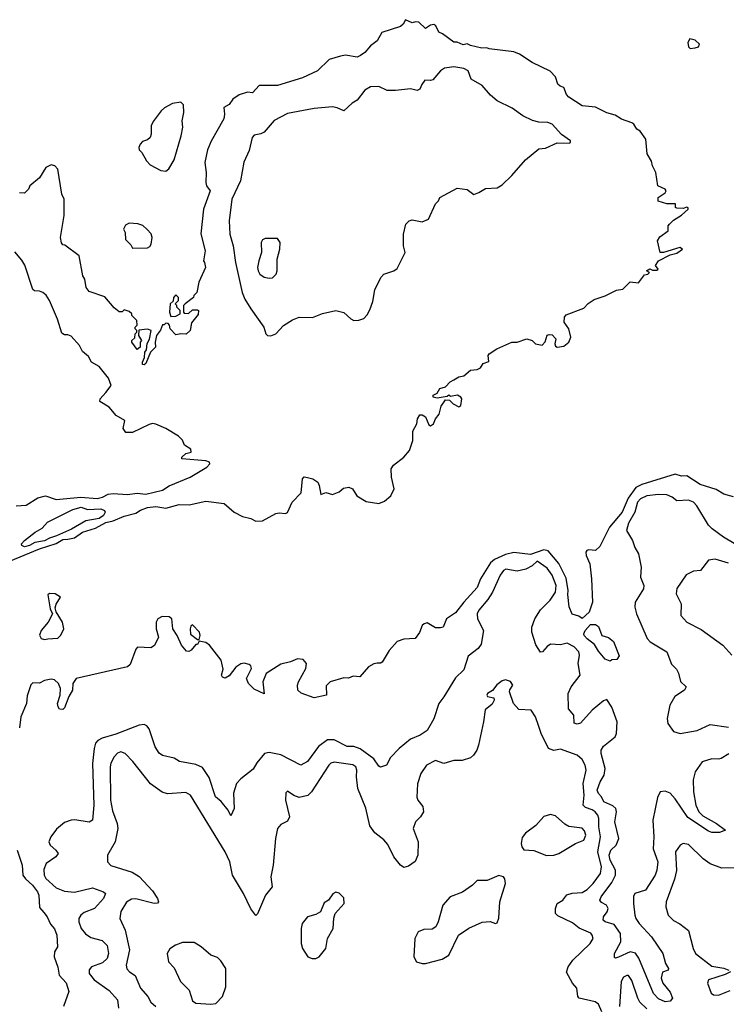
# Model space of a CAD drawing. Extents: x 2323203 to 2567568, y 883585 to 1022917.
# Tile 203 of 256: x 2483347 to 2487592, y 1012959 to 1018872. Entities that reach past the tile are written whole.
import ezdxf

# ---------------------------------------------------------------- set-up
doc = ezdxf.new("R2010")
doc.units = 0

msp = doc.modelspace()

# ---------------------------------------------------------------- linework, layer by layer
at = {"layer": '0CON10XD'}
for points in [[(2483197.1, 1015585), (2483465, 1015695.3), (2483565, 1015727.1), (2483605, 1015750.3), (2483635, 1015753.1), (2483675, 1015760.6), (2483725, 1015794.6), (2483801.5, 1015818.5), (2483865, 1015852.9), (2483908, 1015862), (2483975, 1015890.7), (2484045, 1015908.8), (2484073.1, 1015926.9), (2484115, 1015942.5), (2484165, 1015949.2), (2484225, 1015938.7), (2484305, 1015961.4), (2484365, 1015958.1), (2484465, 1015980.8), (2484575, 1015967.2), (2484635.2, 1015915.2), (2484685, 1015888.7), (2484736, 1015876), (2484765, 1015860), (2484805, 1015862), (2484885, 1015906.7), (2484905, 1015911.2), (2484943, 1015907), (2484955, 1015913.3), (2484983.3, 1015975), (2485038.5, 1016031.5), (2485046.2, 1016115), (2485055, 1016126.2), (2485076.4, 1016123.6), (2485107.5, 1016115), (2485137.5, 1016095), (2485146.7, 1016075), (2485155, 1016020), (2485185, 1016032.5), (2485225, 1016020), (2485265, 1016037.5), (2485291.7, 1016058.3), (2485325, 1016064.2), (2485345.5, 1016055.5), (2485372.3, 1016012.3), (2485428.2, 1015978.2), (2485505, 1015966), (2485539.1, 1015980.9), (2485577, 1016013), (2485597.2, 1016055), (2485581.1, 1016125), (2485577.5, 1016175), (2485593, 1016197), (2485654.3, 1016245), (2485688.1, 1016285), (2485708.6, 1016345), (2485708.8, 1016401.2), (2485732.5, 1016445), (2485737.5, 1016475), (2485750, 1016500), (2485765, 1016500), (2485785, 1016486.7), (2485805, 1016440), (2485815, 1016432.5), (2485832.5, 1016445), (2485843.9, 1016476.1), (2485867, 1016503), (2485878.3, 1016551.7), (2485905, 1016590), (2485928.3, 1016588.3), (2485950, 1016565), (2485985, 1016547.5), (2485997.5, 1016555), (2486002.5, 1016595), (2485996.4, 1016606.4), (2485977, 1016617), (2485935, 1016610), (2485925, 1016617.5), (2485915, 1016610), (2485855, 1016600), (2485830, 1016605), (2485831.7, 1016618.3), (2485855, 1016630), (2485871.7, 1016658.3), (2485905, 1016667.5), (2485932.7, 1016697.3), (2485955, 1016710), (2485985, 1016727.5), (2486015, 1016733.3), (2486055, 1016767.5), (2486095, 1016772.5), (2486115, 1016782.5), (2486131.7, 1016808.3), (2486165, 1016820), (2486161.2, 1016855), (2486166.7, 1016865), (2486213.3, 1016895), (2486304.3, 1016935.7), (2486335, 1016936.2), (2486393.6, 1016956.4), (2486425, 1016946.2), (2486445, 1016926.2), (2486485, 1016917.5), (2486502.7, 1016937.3), (2486515, 1016977.5), (2486527.5, 1016982.5), (2486545, 1016978.8), (2486568, 1016955), (2486561.2, 1016925), (2486565, 1016912.5), (2486575, 1016906.7), (2486615, 1016912), (2486645, 1016935.6), (2486658, 1016965), (2486645.7, 1017015.7), (2486617.5, 1017055), (2486620.5, 1017085), (2486629.6, 1017100.4), (2486735, 1017139.4), (2486761.8, 1017168.2), (2486797.4, 1017192.6), (2486863.3, 1017215), (2486931.9, 1017248.1), (2486969.2, 1017255), (2487015, 1017297.5), (2487065, 1017291.5), (2487100, 1017340), (2487120, 1017345), (2487130, 1017355), (2487112.5, 1017365), (2487133, 1017377), (2487148.3, 1017368.3), (2487175, 1017367.5), (2487182.5, 1017375), (2487167, 1017397), (2487185, 1017423.8), (2487255, 1017460), (2487295, 1017470.6), (2487328.8, 1017495), (2487313.6, 1017503.6), (2487215, 1017474.2), (2487195, 1017473.3), (2487178.9, 1017545), (2487191.7, 1017568.3), (2487242.5, 1017605), (2487243.3, 1017635), (2487250, 1017645), (2487275, 1017669.2), (2487321.7, 1017698.3), (2487362.5, 1017735), (2487361.7, 1017741.7), (2487355, 1017746.2), (2487331.7, 1017738.3), (2487295, 1017741.2), (2487287.5, 1017745), (2487286.7, 1017766.7), (2487235, 1017766.5), (2487182.3, 1017782.3), (2487181.5, 1017805), (2487225, 1017833.1), (2487230.8, 1017845), (2487224.2, 1017854.2), (2487181.2, 1017875), (2487169.2, 1017955), (2487149.2, 1017995), (2487142.7, 1018022.7), (2487115.9, 1018065.9), (2487108.8, 1018155), (2487075, 1018203.3), (2487054.3, 1018214.3), (2487036, 1018246), (2487025, 1018253.3), (2486962.5, 1018275), (2486925, 1018300), (2486875, 1018313.8), (2486805, 1018348), (2486725.9, 1018355.9), (2486645, 1018406.7), (2486632.3, 1018422.3), (2486616.1, 1018466.1), (2486593, 1018473), (2486580, 1018485), (2486565, 1018530), (2486533.3, 1018563.3), (2486425.8, 1018615.8), (2486350, 1018665), (2486315, 1018678.8), (2486166.7, 1018696.7), (2486153, 1018703), (2486122.3, 1018702.3), (2486055, 1018716.7), (2486035, 1018726.7), (2486011.2, 1018721.2), (2485975, 1018736.7), (2485955, 1018736.7), (2485887.3, 1018787.3), (2485865, 1018797.5), (2485846.7, 1018835), (2485835, 1018843.3), (2485815, 1018840), (2485785, 1018820), (2485745, 1018857.5), (2485725, 1018860), (2485703.6, 1018853.6), (2485665, 1018872.5), (2485650.8, 1018845), (2485635, 1018831.9), (2485522, 1018795), (2485495, 1018746.2), (2485453.3, 1018715), (2485420, 1018675), (2485395, 1018657.5), (2485375, 1018647.5), (2485305, 1018658.8), (2485275, 1018653.8), (2485205, 1018633.3), (2485136.7, 1018565), (2485045, 1018523.8), (2484896.4, 1018476.4), (2484785, 1018477.5), (2484746.1, 1018433.9), (2484715, 1018436.7), (2484665, 1018421.2), (2484626.7, 1018395), (2484605, 1018363.3), (2484573.3, 1018345), (2484578, 1018305), (2484573.9, 1018276.1), (2484496.1, 1018143.9), (2484475, 1018090), (2484458.8, 1018015), (2484466, 1017955), (2484464.1, 1017894.1), (2484468, 1017875), (2484490, 1017845), (2484450, 1017735), (2484434, 1017586), (2484461.2, 1017485), (2484450, 1017425), (2484457.5, 1017415), (2484462.5, 1017385), (2484423, 1017297), (2484410, 1017235), (2484393, 1017217), (2484390, 1017205), (2484340, 1017165)], [(2487375, 1018700), (2487405, 1018702.5), (2487425, 1018710), (2487430, 1018725), (2487405, 1018750), (2487373, 1018757), (2487360, 1018735), (2487365, 1018710), (2487375, 1018700)], [(2484855, 1016973.8), (2484885, 1016985.6), (2484930.8, 1017035), (2484985, 1017068.9), (2485025, 1017085.5), (2485106.2, 1017083.8), (2485165, 1017108.6), (2485245, 1017125.6), (2485295, 1017114), (2485336.2, 1017075), (2485355, 1017065.7), (2485385, 1017067.1), (2485415, 1017078.5), (2485435, 1017099.4), (2485450.9, 1017129.1), (2485469.1, 1017180.9), (2485480.4, 1017249.6), (2485516.4, 1017323.6), (2485535, 1017344.2), (2485595, 1017364.2), (2485615, 1017378.8), (2485662.9, 1017475), (2485653.3, 1017515), (2485652.5, 1017585), (2485666.7, 1017645), (2485686.4, 1017663.6), (2485705, 1017670), (2485765, 1017657.5), (2485803.3, 1017675), (2485844.1, 1017765.9), (2485862.5, 1017785), (2485870, 1017805), (2485975, 1017860), (2486035, 1017852.5), (2486075, 1017823.3), (2486105, 1017833.8), (2486145, 1017858.8), (2486215, 1017863.3), (2486245, 1017880), (2486303.9, 1017936.1), (2486385, 1018030), (2486465, 1018096.2), (2486505, 1018101.2), (2486575, 1018132.5), (2486648.3, 1018131.7), (2486656.7, 1018135), (2486656.2, 1018145), (2486602.5, 1018182.5), (2486545, 1018245.8), (2486518.8, 1018255), (2486465, 1018257.5), (2486428, 1018268), (2486370, 1018295), (2486305, 1018340.8), (2486215, 1018385.9), (2486175, 1018418.7), (2486125, 1018478.2), (2486059.4, 1018515), (2486040.9, 1018565), (2486015, 1018580), (2485955, 1018590.2), (2485898.2, 1018581.8), (2485875.3, 1018565), (2485828.2, 1018511.8), (2485815, 1018506.4), (2485781.5, 1018508.5), (2485762.7, 1018482.7), (2485750.8, 1018455), (2485735, 1018446.7), (2485695, 1018458.2), (2485605, 1018446.7), (2485555, 1018447.1), (2485505, 1018470.9), (2485455, 1018469.2), (2485420.2, 1018449.8), (2485375, 1018389.6), (2485345, 1018370.8), (2485295, 1018324.5), (2485253.5, 1018343.5), (2485225, 1018349.1), (2485115, 1018338.6), (2484955, 1018308.6), (2484875, 1018267.7), (2484815, 1018196.9), (2484795, 1018186.8), (2484755, 1018179.5), (2484742.6, 1018165), (2484725, 1018087.5), (2484692.6, 1018017.4), (2484674.2, 1017905), (2484620.8, 1017795), (2484604.7, 1017665), (2484608.9, 1017585), (2484629.8, 1017515), (2484642.3, 1017415), (2484683.3, 1017235), (2484699.5, 1017195), (2484735.3, 1017135.3), (2484813.1, 1017025), (2484825.6, 1016985), (2484835.4, 1016975.4), (2484855, 1016973.8)], [(2484225, 1017962.5), (2484243, 1017977), (2484275, 1018030), (2484317.5, 1018175), (2484327, 1018227), (2484323.3, 1018265), (2484333.3, 1018315), (2484331.7, 1018361.7), (2484315, 1018377.5), (2484265, 1018370), (2484216.4, 1018343.6), (2484197.5, 1018325), (2484149.3, 1018260.7), (2484137.5, 1018235), (2484137.5, 1018185), (2484130, 1018165), (2484115, 1018150), (2484085, 1018140), (2484070, 1018125), (2484062.5, 1018105), (2484065, 1018090), (2484080, 1018075), (2484107.5, 1018025), (2484130.7, 1018000.7), (2484195, 1017967.5), (2484225, 1017962.5)], [(2484340, 1017165), (2484330, 1017155), (2484330, 1017115), (2484335, 1017110), (2484361.7, 1017108.3), (2484385, 1017130), (2484415, 1017130), (2484420, 1017125), (2484418.3, 1017101.7), (2484378.3, 1017051.7), (2484370, 1017005), (2484347, 1016983), (2484315, 1016986.7), (2484285, 1016980), (2484250, 1017015), (2484247, 1017037), (2484238.3, 1017048.3), (2484225, 1017050), (2484215, 1017040), (2484205, 1017040), (2484192, 1017008), (2484168, 1016975), (2484160.8, 1016935), (2484163.3, 1016905), (2484133.3, 1016875), (2484105, 1016807.5), (2484095, 1016800), (2484085, 1016802.5), (2484083.9, 1016816.1), (2484096.7, 1016843.3), (2484097.5, 1016875), (2484109.5, 1016890.5), (2484111.7, 1016928.3), (2484125.8, 1016954.2), (2484135.8, 1017005.8), (2484115, 1017013.8), (2484061.7, 1017008.3), (2484060, 1016975), (2484077.5, 1016945), (2484070, 1016935), (2484070, 1016905), (2484051.7, 1016891.7), (2484020, 1016935), (2484020, 1016945), (2484038.3, 1016961.7), (2484040, 1016985), (2484050, 1016995), (2484050, 1017005), (2484040, 1017015), (2484040, 1017025), (2484051.7, 1017038.3), (2484050, 1017065), (2484020, 1017095), (2484020, 1017105), (2484005, 1017120), (2483975, 1017130), (2483961.7, 1017118.3), (2483945, 1017117.5), (2483915, 1017142.5), (2483858.8, 1017208.8), (2483765, 1017240), (2483746.2, 1017265), (2483738.8, 1017315), (2483726.2, 1017335), (2483703.8, 1017455), (2483618.8, 1017518.8), (2483605, 1017521.2), (2483597, 1017533), (2483592.5, 1017565), (2483612.9, 1017697.1), (2483614.1, 1017794.1), (2483600, 1017825), (2483576.7, 1017975), (2483557.5, 1017995), (2483535, 1018001.2), (2483503.3, 1017985), (2483465, 1017922.5), (2483407.5, 1017875), (2483400, 1017855), (2483375, 1017830), (2483345, 1017832.5)], [(2484025, 1017500), (2484115, 1017502.5), (2484129.3, 1017510.7), (2484137.5, 1017525), (2484142.5, 1017565), (2484137, 1017587), (2484113, 1017613), (2484086.1, 1017636.1), (2484056.4, 1017646.4), (2484005, 1017650), (2483981.7, 1017638.3), (2483970, 1017615), (2483980, 1017595), (2483983, 1017553), (2484015, 1017520), (2484025, 1017500)], [(2484845, 1017319.2), (2484865, 1017322), (2484886.7, 1017345), (2484893.3, 1017365), (2484893.6, 1017433.6), (2484910, 1017495), (2484912.5, 1017535), (2484895, 1017557.5), (2484820.7, 1017559.3), (2484805, 1017550), (2484797.5, 1017535), (2484800, 1017475), (2484783.3, 1017425), (2484776.2, 1017385), (2484778.8, 1017365), (2484788.8, 1017345), (2484815, 1017325.8), (2484845, 1017319.2)], [(2483907.6, 1016027.6), (2483995, 1016020.9), (2484051.8, 1016028.2), (2484105, 1016023.5), (2484205, 1016047), (2484245, 1016072.5), (2484371.8, 1016125), (2484471.9, 1016185), (2484489.4, 1016205), (2484486, 1016215), (2484465, 1016223.3), (2484320, 1016235), (2484320, 1016245), (2484345, 1016266.2), (2484376, 1016275), (2484375, 1016292.5), (2484337, 1016317), (2484325, 1016347.5), (2484300.3, 1016370.3), (2484225, 1016416.5), (2484165, 1016443.8), (2484145, 1016447.3), (2484125, 1016441.5), (2484025, 1016394.2), (2483984.2, 1016394.2), (2483967.7, 1016417.7), (2483978.8, 1016465), (2483926, 1016495), (2483884, 1016545), (2483828.8, 1016578.8), (2483829.2, 1016595), (2483865, 1016634.4), (2483896.2, 1016675), (2483880.5, 1016720.5), (2483825, 1016789.6), (2483777.8, 1016815), (2483760.6, 1016850.6), (2483725, 1016880.4), (2483705.3, 1016915.3), (2483655, 1016971.1), (2483635, 1016980.4), (2483615, 1016979.7), (2483600.3, 1016990.3), (2483573.4, 1017073.4), (2483526.2, 1017186.2), (2483505, 1017218.2), (2483485, 1017234.6), (2483465, 1017242.5), (2483435, 1017243.8), (2483425, 1017252.5), (2483377.4, 1017397.4), (2483359.2, 1017429.2), (2483318.3, 1017478.3)], [(2484255, 1017090), (2484285, 1017092.5), (2484310, 1017105), (2484310, 1017125), (2484290, 1017145), (2484290, 1017155), (2484280, 1017165), (2484300, 1017185), (2484300, 1017205), (2484285, 1017220), (2484270, 1017205), (2484268.3, 1017181.7), (2484250, 1017165), (2484247.5, 1017115), (2484255, 1017090)], [(2487635, 1016006), (2487577, 1016023), (2487530, 1016050), (2487435, 1016080), (2487355, 1016133.3), (2487321.7, 1016131.7), (2487285, 1016143.3), (2487085, 1016080.5), (2487047.4, 1016062.6), (2487001.5, 1015998.5), (2486966.3, 1015915), (2486890, 1015825), (2486832.4, 1015707.6), (2486805, 1015684.2), (2486765, 1015687.8), (2486754.6, 1015685.4), (2486748.9, 1015675), (2486750.5, 1015655), (2486771.5, 1015605), (2486782, 1015515), (2486787.5, 1015375), (2486768.6, 1015315), (2486725, 1015276.9), (2486705, 1015290), (2486665, 1015302.5), (2486646.9, 1015346.9), (2486639.4, 1015419.4), (2486640.8, 1015445), (2486628.9, 1015518.9), (2486586.6, 1015606.6), (2486521.6, 1015681.6), (2486495, 1015689.3), (2486415, 1015661.5), (2486315, 1015672.1), (2486265, 1015661.3), (2486199.6, 1015630.4), (2486175, 1015611.1), (2486115.4, 1015515), (2486095, 1015463.1), (2486014.5, 1015375), (2485965, 1015310), (2485910, 1015275), (2485890, 1015225), (2485875, 1015219.2), (2485845, 1015220), (2485795, 1015250), (2485777.5, 1015245), (2485765, 1015233.3), (2485747.7, 1015192.3), (2485723, 1015157), (2485655, 1015152.5), (2485615, 1015138.1), (2485566.2, 1015083.8), (2485525, 1015014.3), (2485515, 1015007.1), (2485495, 1015008), (2485475, 1015003.8), (2485442.5, 1014985), (2485390, 1014925), (2485350.7, 1014929.3), (2485323, 1014917), (2485295, 1014918.8), (2485212.5, 1014895), (2485188.3, 1014871.7), (2485190, 1014815), (2485115, 1014798.8), (2485038.3, 1014828.3), (2485017.5, 1014845), (2485016.2, 1014875), (2485022.5, 1014895), (2485065.8, 1014975), (2485070, 1015005), (2485049.5, 1015029.5), (2485015, 1015032.9), (2484974.6, 1015015.4), (2484915, 1015001.9), (2484827.5, 1014945), (2484807.1, 1014895), (2484815, 1014823.3), (2484755, 1014852), (2484721.2, 1014885), (2484710, 1014915), (2484738.8, 1014975), (2484735, 1014992.5), (2484725, 1015000), (2484695, 1015007.1), (2484675, 1015004), (2484645, 1014983.8), (2484605, 1014932.5), (2484581.7, 1014918.3), (2484564.1, 1014924.1), (2484560, 1014935), (2484568.3, 1014971.7), (2484557.5, 1015025), (2484487.5, 1015115), (2484465, 1015131.2), (2484425, 1015140), (2484415, 1015120), (2484405, 1015120), (2484377.5, 1015085), (2484363, 1015077), (2484349.3, 1015079.3), (2484318.8, 1015115), (2484293.3, 1015175), (2484266.2, 1015215), (2484261.2, 1015275), (2484243.9, 1015286.1), (2484201.7, 1015288.3), (2484176.2, 1015275), (2484165.7, 1015255), (2484165.6, 1015215), (2484180, 1015165), (2484156.3, 1015113.7), (2484135, 1015100.5), (2484055, 1015103.8), (2484045, 1015092.5), (2484009.5, 1015000.5), (2483995, 1014986.7), (2483686.7, 1014915), (2483666, 1014885), (2483663.8, 1014845), (2483641.4, 1014808.6), (2483615, 1014740), (2483605, 1014730), (2483585, 1014732.5), (2483577.5, 1014745), (2483574, 1014765), (2483590, 1014815), (2483591.2, 1014855), (2483580, 1014885), (2483555, 1014907.5), (2483535, 1014912.5), (2483495, 1014903.3), (2483465, 1014887.5), (2483425, 1014890), (2483413, 1014877), (2483391.7, 1014811.7), (2483386.7, 1014765), (2483353.6, 1014686.4), (2483345, 1014620)], [(2483326.4, 1015953.6), (2483385, 1015956.2), (2483455, 1016001.2), (2483502.2, 1016012.2), (2483565, 1015990), (2483714.8, 1016005.2), (2483813, 1015997), (2483845, 1016004), (2483877.5, 1016022.5), (2483907.6, 1016027.6)], [(2487692.5, 1015695), (2487575, 1015763.9), (2487507.8, 1015815), (2487485, 1015837.5), (2487415, 1015952.7), (2487394.6, 1015975), (2487365, 1015987.4), (2487295, 1015983.1), (2487266.8, 1016005), (2487235, 1016018.3), (2487185, 1016020.8), (2487115, 1016012.9), (2487076.8, 1015995), (2487058.8, 1015975), (2487042.5, 1015915), (2487005, 1015848.9), (2486992.3, 1015805), (2487028.8, 1015745), (2487042.6, 1015702.6), (2487063.6, 1015665), (2487080.3, 1015585), (2487075.5, 1015525), (2487097.1, 1015475), (2487094.5, 1015455), (2487043.3, 1015375), (2487042.2, 1015345), (2487053.2, 1015305), (2487115.7, 1015155.7), (2487135, 1015136.2), (2487234.5, 1015075), (2487261.7, 1015001.7), (2487292.5, 1014972.5), (2487305, 1014948.8), (2487317.6, 1014897.6), (2487351.2, 1014865), (2487340, 1014845), (2487283.2, 1014806.8), (2487252.3, 1014755), (2487237.4, 1014675), (2487241, 1014645), (2487275, 1014597.6), (2487315.3, 1014585.3), (2487416.3, 1014603.7), (2487495, 1014640), (2487605, 1014623.6)], [(2483375, 1015707.3), (2483358.6, 1015715), (2483357.5, 1015725), (2483375, 1015743.8), (2483440, 1015795), (2483481.1, 1015818.9), (2483514.2, 1015855), (2483665, 1015931.6), (2483715.3, 1015945.3), (2483755, 1015930.6), (2483835, 1015935.5), (2483856.2, 1015925), (2483859.2, 1015915), (2483850.5, 1015895), (2483825, 1015876.9), (2483745, 1015863.5), (2483658, 1015812), (2483568.3, 1015771.7), (2483525, 1015759.2), (2483495, 1015742.5), (2483437, 1015733), (2483405, 1015713.9), (2483375, 1015707.3)], [(2486841.1, 1013571.1), (2486831.8, 1013585), (2486839.5, 1013605), (2486905, 1013691.5), (2486925.2, 1013734.9), (2486925.2, 1013765), (2486893.7, 1013825), (2486887.8, 1013855), (2486897.3, 1013885), (2486931.1, 1013915), (2486945.4, 1013955), (2486923, 1014055), (2486931.5, 1014115), (2486927.5, 1014135), (2486910.9, 1014150.9), (2486856.9, 1014175), (2486841.5, 1014205), (2486823.1, 1014225), (2486816.8, 1014245), (2486834.2, 1014295), (2486858.2, 1014335), (2486864.7, 1014374.7), (2486840, 1014465), (2486839.6, 1014485), (2486855, 1014510), (2486925, 1014566), (2486932.5, 1014585), (2486935.3, 1014655.3), (2486905, 1014744.2), (2486875, 1014789.2), (2486855, 1014781.4), (2486785, 1014725.5), (2486715, 1014647.5), (2486695, 1014641.1), (2486677.6, 1014647.6), (2486676.2, 1014695), (2486643, 1014733), (2486641.8, 1014825), (2486659.1, 1014865), (2486714.6, 1014935.4), (2486701.5, 1015005), (2486710.4, 1015055), (2486706.8, 1015075), (2486678.8, 1015105), (2486635, 1015128.4), (2486595, 1015118.9), (2486535, 1015122.7), (2486515, 1015108.5), (2486487.5, 1015075), (2486475, 1015074.4), (2486448.1, 1015118.1), (2486423.6, 1015195), (2486424.1, 1015225), (2486440.9, 1015275), (2486475, 1015327.3), (2486534.4, 1015385.6), (2486566.2, 1015435), (2486570.5, 1015475), (2486545, 1015535.4), (2486515, 1015577.8), (2486455, 1015621.1), (2486425, 1015592.1), (2486388.2, 1015571.8), (2486335, 1015560.1), (2486267.4, 1015572.6), (2486252.3, 1015565), (2486232.8, 1015537.2), (2486186.8, 1015435), (2486159.5, 1015390.5), (2486105, 1015327.1), (2486095.3, 1015305), (2486096.8, 1015275), (2486132.2, 1015205), (2486118.8, 1015121.2), (2486101.4, 1015095), (2486040.3, 1015049.7), (2486015, 1014968), (2485965, 1014919.2), (2485895.8, 1014805), (2485864.4, 1014765), (2485835.5, 1014674.5), (2485795, 1014602.5), (2485752.5, 1014575), (2485695, 1014551.2), (2485626.7, 1014495), (2485575, 1014441.2), (2485550, 1014395), (2485515, 1014384), (2485505, 1014388.8), (2485473.6, 1014433.6), (2485392.4, 1014492.4), (2485355, 1014508.1), (2485313.3, 1014506.7), (2485235, 1014546.9), (2485195, 1014547.1), (2485142.3, 1014507.7), (2485075, 1014417.5), (2485035, 1014395.8), (2484915, 1014457.1), (2484845, 1014471.9), (2484816.7, 1014465), (2484770.6, 1014409.4), (2484749.7, 1014370.3), (2484675, 1014313.3), (2484648.8, 1014285), (2484632.1, 1014227.9), (2484635.5, 1014135), (2484615, 1014090), (2484600, 1014125), (2484556.8, 1014176.8), (2484522.4, 1014205), (2484485, 1014321.5), (2484445, 1014381.8), (2484405, 1014400), (2484307.4, 1014417.4), (2484275, 1014437.5), (2484205, 1014452.5), (2484185, 1014466.7), (2484160, 1014505), (2484123.9, 1014613.9), (2484111.5, 1014631.5), (2484095, 1014638.9), (2484065, 1014635.3), (2483925, 1014581.4), (2483842.8, 1014557.2), (2483817.1, 1014542.9), (2483802.9, 1014527.1), (2483794, 1014496), (2483784.6, 1014405), (2483791.6, 1014155), (2483785, 1014064), (2483765, 1014053.9), (2483677.4, 1014067.4), (2483655, 1014065.2), (2483615, 1014050.3), (2483568.4, 1014011.6), (2483533.7, 1013965), (2483522.2, 1013935), (2483529.1, 1013915), (2483564.3, 1013885), (2483577.5, 1013865), (2483564.3, 1013845), (2483506.4, 1013805), (2483492.1, 1013767.9), (2483494, 1013735), (2483503.5, 1013715), (2483565, 1013659.3), (2483615, 1013639.3), (2483675, 1013633.2), (2483785, 1013658.2), (2483850, 1013635), (2483862, 1013625), (2483851.1, 1013595), (2483796.5, 1013535), (2483735, 1013510), (2483713.8, 1013495), (2483701.6, 1013475), (2483701.4, 1013455), (2483715.3, 1013415), (2483741.8, 1013381.8), (2483775, 1013361.1), (2483842.5, 1013342.5), (2483873, 1013313), (2483880.6, 1013265), (2483872.5, 1013235), (2483845, 1013208.1), (2483778, 1013185), (2483764.5, 1013165.5), (2483763.1, 1013145), (2483795, 1013106.9), (2483885, 1013041.9), (2483935, 1012986.2), (2483940, 1012935)], [(2487605, 1015607.8), (2487525, 1015632.9), (2487485, 1015626.2), (2487436.7, 1015565), (2487395, 1015560.6), (2487350.9, 1015539.1), (2487294, 1015456), (2487291.4, 1015425), (2487321.4, 1015365), (2487318.8, 1015295), (2487355, 1015254), (2487440.7, 1015210.7), (2487570.8, 1015115), (2487624.3, 1015055)], [(2483495, 1015150), (2483515, 1015153.3), (2483575, 1015158.8), (2483594.3, 1015175.7), (2483612.5, 1015215), (2483604.2, 1015255), (2483566.4, 1015316.4), (2483559.3, 1015339.3), (2483565, 1015362.5), (2483592.5, 1015405), (2483560, 1015425), (2483525, 1015425.8), (2483515, 1015417.5), (2483530, 1015335), (2483543.3, 1015305), (2483518.1, 1015255), (2483475.8, 1015205), (2483466.4, 1015176.4), (2483476.4, 1015156.4), (2483495, 1015150)], [(2484425, 1015150), (2484430, 1015175), (2484426.2, 1015195), (2484385, 1015237.5), (2484375, 1015230), (2484371.2, 1015215), (2484372.3, 1015182.3), (2484415, 1015150), (2484425, 1015150)], [(2486895, 1015020), (2486865, 1015031.2), (2486825, 1015080), (2486800.9, 1015120.9), (2486755, 1015153.1), (2486738.8, 1015175), (2486736.2, 1015185), (2486743.8, 1015205), (2486775, 1015239.4), (2486805, 1015239.2), (2486825, 1015227.5), (2486843.8, 1015173.8), (2486885, 1015161.2), (2486915, 1015137.5), (2486947.7, 1015052.3), (2486935, 1015030), (2486905, 1015027.5), (2486895, 1015020)], [(2486844, 1012914), (2486825, 1012960), (2486803.8, 1012973.8), (2486708, 1012995), (2486700, 1013005), (2486693.8, 1013055), (2486668.8, 1013085), (2486631.2, 1013151.2), (2486640.8, 1013185), (2486669.2, 1013225), (2486774.3, 1013325), (2486791.1, 1013355), (2486786.7, 1013375), (2486777, 1013387), (2486707.1, 1013417.1), (2486667.9, 1013447.9), (2486579.8, 1013489.8), (2486565.8, 1013505), (2486565.7, 1013535), (2486575.7, 1013564.3), (2486608.8, 1013585), (2486633.6, 1013616.4), (2486665, 1013626.9), (2486725, 1013630.9), (2486755, 1013648.8), (2486792.8, 1013685), (2486835.3, 1013745), (2486841.6, 1013785), (2486820.8, 1013875), (2486836, 1013965), (2486825.6, 1014025), (2486825.2, 1014075), (2486819.3, 1014095), (2486804.1, 1014115), (2486785, 1014127.6), (2486745, 1014140.3), (2486732.3, 1014155), (2486737.4, 1014215), (2486731, 1014285), (2486749.6, 1014365), (2486743.6, 1014395), (2486725, 1014430), (2486695, 1014455.6), (2486595, 1014490.5), (2486555, 1014482.9), (2486524.4, 1014494.4), (2486478.8, 1014585), (2486464.2, 1014634.2), (2486446.2, 1014685), (2486420, 1014725), (2486345, 1014730), (2486312.5, 1014765), (2486290, 1014835), (2486291.7, 1014848.3), (2486310, 1014875), (2486295, 1014897.5), (2486265, 1014907.5), (2486245, 1014902.5), (2486212.3, 1014877.7), (2486186.4, 1014843.6), (2486157.5, 1014825), (2486152.5, 1014815), (2486157, 1014807), (2486195, 1014800), (2486197.5, 1014785), (2486185, 1014762.5), (2486142.3, 1014727.7), (2486134, 1014655), (2486104, 1014515), (2486093.8, 1014485), (2486073.9, 1014456.1), (2486055, 1014440), (2486005, 1014423.3), (2485955, 1014423.3), (2485895, 1014406.2), (2485845, 1014424.2), (2485790.6, 1014395), (2485755.7, 1014345), (2485737.6, 1014282.4), (2485733, 1014203), (2485738, 1014185), (2485767.9, 1014147.9), (2485771.9, 1014115), (2485755, 1014084.3), (2485724.4, 1014055), (2485711.2, 1014015), (2485740.8, 1013935), (2485738.8, 1013855), (2485723, 1013817), (2485682.3, 1013787.7), (2485655, 1013780.6), (2485635, 1013794.2), (2485595, 1013845.7), (2485559.3, 1013919.3), (2485535, 1013947.3), (2485479.3, 1013989.3), (2485451.1, 1014031.1), (2485426.9, 1014136.9), (2485378.4, 1014255), (2485369.7, 1014325), (2485372, 1014365), (2485365.8, 1014385.8), (2485347.9, 1014397.9), (2485235, 1014412.5), (2485215, 1014406.4), (2485203.8, 1014395), (2485100, 1014235), (2485077.4, 1014212.6), (2485025, 1014202), (2484993.1, 1014213.1), (2484955, 1014238.8), (2484945, 1014230), (2484943.1, 1014185), (2484966.9, 1014085), (2484955, 1014059.2), (2484915, 1014039.4), (2484895.4, 1014014.6), (2484882.9, 1013955), (2484868.9, 1013795), (2484855.6, 1013725), (2484864.3, 1013665), (2484824.4, 1013615), (2484775, 1013502.5), (2484765, 1013493.3), (2484735, 1013532), (2484692.2, 1013625), (2484625.7, 1013735), (2484609.1, 1013815), (2484581.2, 1013875), (2484372.5, 1014215), (2484345, 1014232), (2484235, 1014222.5), (2484203.2, 1014233.2), (2484132.8, 1014282.8), (2484027, 1014417), (2483981.2, 1014465), (2483955, 1014475.6), (2483935, 1014466.7), (2483914.5, 1014445), (2483895, 1014408), (2483890.7, 1014385), (2483891.5, 1014185), (2483905, 1014120), (2483931.9, 1014045), (2483935.5, 1014014.5), (2483920.8, 1013935), (2483873.8, 1013855), (2483874, 1013815), (2483895, 1013792.5), (2484022.1, 1013752.1), (2484065, 1013727.1), (2484145, 1013641.5), (2484174.5, 1013595), (2484180.6, 1013575), (2484174.4, 1013565.6), (2484155.4, 1013564.6), (2484045, 1013592.2), (2484019.2, 1013590.8), (2483988.3, 1013571.7), (2483954.1, 1013515.9), (2483947.9, 1013475), (2483980, 1013405), (2484006.6, 1013286.6), (2483985.4, 1013195), (2483991.2, 1013171.2), (2484006.1, 1013153.9), (2484041.2, 1013131.2), (2484071.6, 1013055), (2484117.3, 1013005), (2484135, 1012972.5), (2484165.5, 1012945)], [(2487607.4, 1014462.6), (2487560.6, 1014435), (2487545, 1014430.3), (2487505, 1014432.4), (2487446.2, 1014415), (2487405.7, 1014355), (2487393.4, 1014306.6), (2487395.4, 1014234.6), (2487408.9, 1014155), (2487427.5, 1014115), (2487451.1, 1014091.1), (2487532.5, 1014045), (2487586.7, 1014005), (2487551.2, 1013991.2), (2487505, 1013991.5), (2487485, 1013998.2), (2487361.2, 1014081.2), (2487285, 1014193.8), (2487255, 1014227.7), (2487225, 1014240), (2487195.4, 1014234.6), (2487178.9, 1014201.1), (2487151.2, 1014065), (2487157.3, 1013965), (2487153.2, 1013893.2), (2487180, 1013815), (2487174.6, 1013765), (2487163.6, 1013735), (2487105.6, 1013645), (2487042.5, 1013625), (2487034.2, 1013605.8), (2487033.9, 1013565), (2487041.4, 1013495), (2487049.1, 1013475), (2487068.2, 1013445), (2487142.8, 1013365), (2487210.7, 1013265), (2487226, 1013205), (2487244.5, 1013175), (2487242, 1013165), (2487208.9, 1013151.1), (2487201.1, 1013115), (2487209.6, 1013085), (2487255, 1013031.2), (2487268.1, 1012995), (2487255, 1012978), (2487225, 1012974.2), (2487185, 1012992.5), (2487155, 1013024.3), (2487066.6, 1013236.6), (2487046.7, 1013266.7), (2487015, 1013274.1), (2486945, 1013241.2), (2486926, 1013236), (2486920.5, 1013240.5), (2486920.4, 1013265), (2486958.2, 1013335), (2486955.4, 1013384.6), (2486918.1, 1013438.1), (2486863.9, 1013453.9), (2486851.9, 1013465), (2486853.3, 1013485), (2486876.5, 1013515), (2486882.7, 1013535), (2486872.2, 1013555), (2486841.1, 1013571.1)], [(2486512.6, 1013852.6), (2486555, 1013853.8), (2486585.9, 1013864.1), (2486686.2, 1013925), (2486735, 1013945.8), (2486747.1, 1013975), (2486740.6, 1014000.6), (2486725, 1014017.1), (2486646.7, 1014026.7), (2486620.9, 1014040.9), (2486565, 1014090.8), (2486535, 1014098.8), (2486495, 1014086.2), (2486447, 1014033), (2486385, 1013987.5), (2486365, 1013960), (2486360, 1013925), (2486362.5, 1013905), (2486375, 1013887.5), (2486435, 1013882), (2486512.6, 1013852.6)], [(2483330.8, 1013885), (2483362, 1013795), (2483366.5, 1013735), (2483382, 1013712), (2483424.3, 1013675), (2483453.8, 1013635), (2483461.2, 1013615), (2483465, 1013540), (2483490.8, 1013510.8), (2483511.2, 1013485), (2483531.2, 1013441.2), (2483555, 1013412.5), (2483570, 1013375), (2483573.3, 1013305), (2483555.5, 1013274.5), (2483554.3, 1013245), (2483575, 1013182.5), (2483583.4, 1013133.4), (2483625, 1013088), (2483642, 1013035), (2483610, 1012945)], [(2487645, 1013778.2), (2487565, 1013777.3), (2487495, 1013802), (2487452.5, 1013832.5), (2487365, 1013918), (2487332.5, 1013925), (2487313.8, 1013915), (2487287.5, 1013875), (2487292.2, 1013762.2), (2487279.6, 1013710.5), (2487230.6, 1013575), (2487228.6, 1013545), (2487243.4, 1013493.4), (2487275, 1013462.5), (2487312.6, 1013442.6), (2487365, 1013402), (2487392.5, 1013295), (2487406, 1013265), (2487505, 1013187.5), (2487576.4, 1013176.4), (2487606.7, 1013165)], [(2485763.9, 1013203.9), (2485785, 1013204.2), (2485885, 1013230), (2485925, 1013253.8), (2485983.3, 1013375), (2486045, 1013416.7), (2486125, 1013453.3), (2486173.6, 1013456.4), (2486205, 1013443.8), (2486215, 1013447.5), (2486224.3, 1013475.7), (2486230.8, 1013575), (2486265.8, 1013685), (2486261.7, 1013711.7), (2486252.5, 1013725), (2486225, 1013733.3), (2486155, 1013703.3), (2486095, 1013703.3), (2486066.7, 1013675), (2486007, 1013633), (2485933.3, 1013605), (2485888, 1013555), (2485861.2, 1013455), (2485845.9, 1013424.1), (2485825, 1013411.2), (2485775, 1013408.8), (2485741.2, 1013395), (2485720.8, 1013355), (2485713.9, 1013243.9), (2485730, 1013215), (2485763.9, 1013203.9)], [(2485103.9, 1013233.9), (2485125, 1013234), (2485145.7, 1013244.3), (2485185, 1013293.3), (2485195.4, 1013354.6), (2485230, 1013415), (2485233.3, 1013476.7), (2485241.2, 1013505), (2485296.7, 1013565), (2485295, 1013597.5), (2485265, 1013626.7), (2485245, 1013632.5), (2485227, 1013623), (2485202.5, 1013585), (2485175, 1013567.5), (2485153.8, 1013515), (2485125, 1013497.5), (2485075, 1013484), (2485044.2, 1013445), (2485038.6, 1013415), (2485038.6, 1013325), (2485045.8, 1013295), (2485077.5, 1013245), (2485103.9, 1013233.9)], [(2484495, 1012960), (2484525, 1012963.3), (2484564.2, 1013005.8), (2484585.5, 1013064.5), (2484585.6, 1013175), (2484555, 1013220), (2484535, 1013240), (2484495, 1013253.8), (2484437.5, 1013305), (2484395, 1013330), (2484325, 1013330), (2484282.5, 1013315), (2484248.3, 1013291.7), (2484233.6, 1013263.6), (2484240, 1013215), (2484275, 1013177.5), (2484312.5, 1013095), (2484365, 1013043.3), (2484385, 1012980), (2484405, 1012966.7), (2484495, 1012960)], [(2487115, 1012931.8), (2487072.8, 1012972.8), (2487060, 1012995), (2487025, 1013102), (2487005, 1013131.4), (2486995, 1013132.9), (2486975, 1013121.4), (2486959.5, 1013095), (2486949.6, 1012945)], [(2487616.2, 1013155), (2487585, 1013138.2), (2487484, 1013106), (2487479.4, 1013085), (2487500, 1013025), (2487515, 1013015.6), (2487545, 1013014.5), (2487615, 1013042.9)]]:
    msp.add_lwpolyline(points, dxfattribs=at)

doc.saveas('drawing.dxf')
